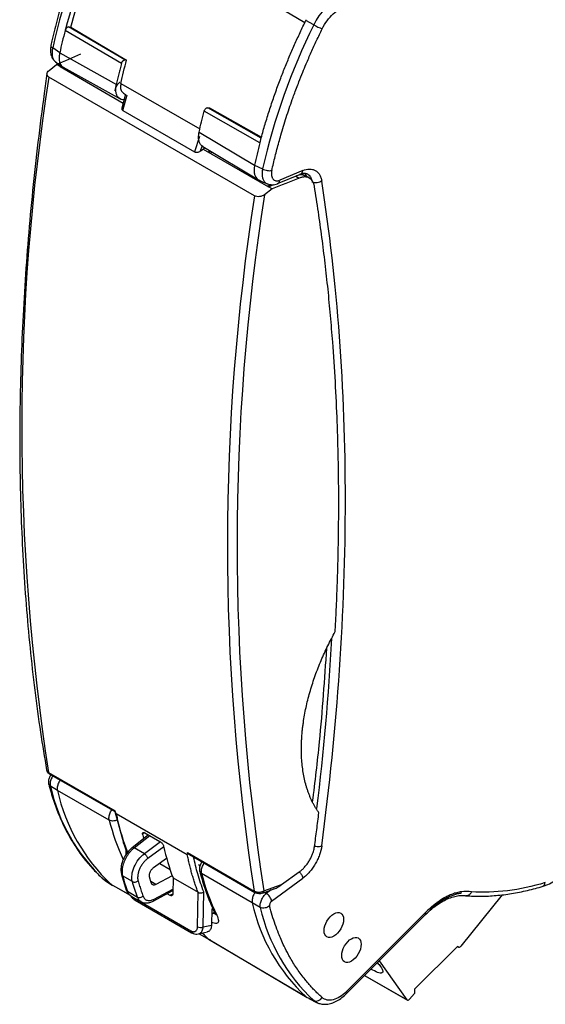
# Model space of a CAD drawing. Header units: millimetres. Extents: x 10 to 410, y 10 to 314.
# Tile 14 of 21: x 306 to 345, y 177 to 248. Entities that reach past the tile are written whole.
import ezdxf

# ---------------------------------------------------------------- set-up
doc = ezdxf.new("R2010")
doc.units = ezdxf.units.MM
doc.header["$LTSCALE"] = 1.5

msp = doc.modelspace()

# ---------------------------------------------------------------- linework, layer by layer
for p, q in [((327.708, 248.105), (327.137, 248.429)), ((313.738, 245.298), (309.653, 247.695)), ((309.908, 247.95), (310.061, 247.936)), ((313.993, 245.554), (309.908, 247.95)), ((310.061, 247.936), (314.115, 245.543)), ((309.261, 246.065), (308.75, 246.432)), ((309.261, 246.065), (313.373, 243.782)), ((314.115, 245.543), (313.993, 245.554)), ((308.484, 244.789), (309.026, 245.225)), ((309.289, 245.073), (309.026, 245.225)), ((309.384, 245.114), (309.289, 245.073)), ((309.289, 245.073), (313.875, 242.426)), ((309.503, 245.03), (313.657, 242.719)), ((309.832, 244.847), (309.745, 244.81)), ((323.405, 235.68), (308.473, 244.3)), ((313.703, 243.849), (319.438, 240.539)), ((314.047, 243.058), (313.775, 242.058)), ((313.847, 241.883), (314.157, 243.021)), ((313.882, 243.148), (314.046, 243.053)), ((313.847, 241.883), (319.041, 238.885)), ((320.004, 242.084), (320.125, 242.073)), ((323.898, 239.873), (320.004, 242.084)), ((320.125, 242.073), (323.917, 239.934)), ((323.795, 239.531), (319.749, 241.828)), ((319.41, 239.988), (319.041, 238.885)), ((319.384, 240.312), (323.403, 237.901)), ((319.486, 238.94), (319.605, 239.297)), ((319.486, 238.94), (319.683, 239.072)), ((319.641, 239.264), (323.702, 236.832)), ((319.814, 239.161), (319.683, 239.072)), ((319.683, 239.072), (324.42, 236.338)), ((320.14, 238.965), (320.012, 238.831)), ((320.091, 238.837), (320.159, 238.908)), ((320.272, 238.843), (320.159, 238.908)), ((323.403, 237.901), (323.989, 237.634)), ((325.081, 236.564), (326.747, 237.255)), ((326.909, 237.513), (325.243, 236.821)), ((326.409, 237.115), (326.658, 236.971)), ((327.121, 237.106), (327.04, 237.134)), ((327.406, 236.958), (327.114, 237.126)), ((327.206, 237.288), (327.241, 237.279)), ((324.684, 236.186), (324.123, 235.761)), ((324.605, 236.486), (324.343, 236.382)), ((324.42, 236.338), (324.813, 236.494)), ((324.684, 236.186), (324.42, 236.338)), ((324.535, 236.516), (324.544, 236.462)), ((308.447, 193.771), (313.287, 190.977)), ((308.506, 193.675), (313.268, 190.926)), ((309.096, 192.453), (308.583, 192.762)), ((312.852, 190.299), (309.096, 192.453)), ((313.274, 190.932), (313.88, 188.662)), ((313.359, 190.787), (318.523, 187.806)), ((315.704, 189.233), (314.515, 188.301)), ((314.667, 188.288), (315.801, 189.177)), ((315.273, 189.293), (315.272, 189.296)), ((315.419, 189.396), (315.273, 189.293)), ((315.439, 189.386), (316.54, 188.751)), ((313.88, 188.662), (314.087, 188.085)), ((315.405, 187.861), (314.667, 188.288)), ((316.576, 188.724), (315.405, 187.861)), ((316.811, 188.372), (315.647, 187.514)), ((316.802, 188.413), (316.803, 188.41)), ((314.067, 188.143), (314.072, 187.785)), ((314.154, 188.032), (314.214, 187.997)), ((314.154, 188.032), (314.156, 187.916)), ((316.08, 186.858), (317.018, 187.549)), ((318.538, 187.946), (323.379, 185.151)), ((318.675, 187.805), (323.438, 185.055)), ((316.523, 187.155), (317.27, 186.724)), ((319.447, 186.988), (319.345, 187.047)), ((313.697, 186.677), (313.739, 186.349)), ((313.739, 186.349), (314.09, 185.226)), ((314.538, 185.833), (313.824, 186.246)), ((315.909, 185.743), (315.789, 186.187)), ((317.43, 186.265), (316.251, 185.631)), ((317.49, 186.106), (317.473, 184.957)), ((317.49, 186.106), (319.306, 185.058)), ((323.238, 184.289), (319.563, 186.424)), ((324.646, 184.408), (326.91, 186.083)), ((325.371, 185.624), (326.658, 186.546)), ((312.433, 186.011), (312.569, 185.912)), ((312.994, 185.634), (312.468, 185.984)), ((312.567, 185.908), (312.468, 185.984)), ((312.567, 185.908), (313.098, 185.554)), ((312.982, 185.645), (314.335, 184.885)), ((313.088, 185.582), (314.347, 184.874)), ((316.251, 185.631), (315.882, 185.844)), ((324.083, 185.163), (325.371, 185.624)), ((314.172, 185.132), (314.899, 184.712)), ((314.411, 184.814), (315.169, 184.376)), ((314.545, 184.737), (314.681, 184.627)), ((316.045, 184.424), (317.476, 185.193)), ((316.111, 184.563), (317.478, 185.298)), ((317.047, 184.963), (317.261, 184.839)), ((317.261, 184.839), (317.484, 184.943)), ((319.268, 182.553), (319.306, 185.058)), ((319.68, 182.543), (319.719, 185.09)), ((323.976, 185.006), (324.764, 185.288)), ((324.119, 185.057), (324.262, 184.977)), ((324.604, 185.23), (324.262, 184.977)), ((341.381, 184.876), (338.386, 181.15)), ((338.441, 185.015), (338.414, 185.097)), ((314.681, 184.627), (318.778, 182.262)), ((314.744, 184.489), (318.84, 182.124)), ((323.823, 183.964), (323.238, 184.289)), ((320.302, 183.832), (320.285, 182.681)), ((320.297, 183.503), (320.497, 183.619)), ((320.379, 183.876), (320.302, 183.832)), ((335.831, 183.594), (330.083, 177.848)), ((330.083, 177.698), (335.831, 183.445)), ((336.159, 183.914), (336.18, 183.848)), ((319.68, 182.543), (320.285, 182.681)), ((318.841, 182.124), (318.973, 182.062)), ((319.331, 182.033), (319.981, 182.182)), ((319.384, 182.045), (320.174, 181.601)), ((319.389, 182.046), (320.067, 181.665)), ((320.067, 181.665), (327.124, 177.481)), ((320.174, 181.61), (320.067, 181.665)), ((320.169, 181.603), (327.226, 177.419)), ((338.157, 181.149), (335.018, 178.017)), ((338.133, 181.125), (338.215, 181.078)), ((338.193, 181.098), (338.138, 181.13)), ((338.157, 181.149), (338.193, 181.098)), ((334.479, 177.237), (332.474, 180.089)), ((331.395, 179.01), (334.501, 177.216)), ((331.4, 179.015), (334.479, 177.237)), ((334.667, 177.282), (335.018, 177.696)), ((335.018, 178.017), (335.018, 177.696)), ((327.137, 177.469), (327.708, 177.186)), ((327.339, 177.333), (327.908, 177.052)), ((327.898, 177.057), (327.708, 177.186))]:
    msp.add_line(p, q)
at = {"flags": 128}
for points in [[(320.188, 252.376), (323.568, 250.363), (327.068, 248.277)], [(308.95, 245.424), (309.216, 245.234), (309.481, 245.045)], [(310.362, 244.552), (310.338, 244.501), (310.328, 244.473)], [(323.734, 236.819), (324.037, 236.68), (324.341, 236.541)], [(320.067, 181.665), (319.772, 181.939), (319.612, 182.097)]]:
    msp.add_lwpolyline(points, dxfattribs=at)
for centre, radius, start, end in [((354.429, 236.103), 46.833, 153.63352, 167.25936), ((330.835, 246.818), 3.381, 106.58814, 157.62539), ((349.841, 237.162), 41.546, 165.31345, 167.62518), ((369.669, 227.306), 46.833, 153.63352, 167.25936), ((329.776, 251.728), 4.172, 240.28023, 249.57051), ((470.54, 218.952), 164.037, 171.11046, 188.83001), ((363.984, 228.998), 41.546, 165.31345, 167.62518), ((485.472, 210.332), 164.037, 171.11046, 188.83001), ((485.782, 210.334), 163.646, 171.0613, 188.84811), ((130.313, 214.816), 199.036, 353.16854, 356.74286), ((308.577, 193.785), 0.131, 186.12539, 236.85456), ((321.573, 195.706), 13.32, 192.76706, 226.87576), ((322.133, 195.382), 13.362, 192.66103, 226.77606), ((328.652, 194.318), 16.303, 194.27143, 204.98106), ((335.283, 190.418), 16.219, 194.25643, 205.65654), ((323.51, 185.165), 0.131, 186.11927, 236.94264), ((336.275, 187.217), 13.362, 192.66103, 226.77606), ((336.813, 186.908), 13.32, 192.76706, 226.87576), ((335.715, 183.52), 0.138, 327.06454, 32.91163), ((329.968, 177.773), 0.137, 327.00992, 32.92285), ((327.884, 177.659), 0.504, 249.55213, 329.87744)]:
    msp.add_arc(centre, radius, start, end)
for centre, major_axis, ratio, start_param, end_param in [((334.773, 207.475), (13.481, 26.858), 0.555884, 2.553172, 2.569099), ((338.638, 205.244), (16.624, 25.038), 0.596062, 2.622973, 2.738179)]:
    msp.add_ellipse(centre, major_axis=major_axis, ratio=ratio, start_param=start_param, end_param=end_param)
for points, knots in [([(312.315, 257.019), (312.187, 256.755), (311.816, 255.988), (311.242, 254.707), (310.615, 253.177), (310.047, 251.64), (309.538, 250.103), (309.091, 248.569), (308.797, 247.405), (308.651, 246.755), (308.619, 246.61)], [0, 0, 0, 0, 0.077306, 0.224013, 0.370747, 0.5175, 0.664275, 0.811078, 0.957913, 1, 1, 1, 1]), ([(310.061, 247.936), (310.332, 248.873), (310.872, 250.746), (311.927, 253.552), (312.778, 255.386), (313.199, 256.293)], [0, 0, 0, 0, 0.3357, 0.6714, 1, 1, 1, 1]), ([(328.32, 247.818), (328.523, 248.231), (328.807, 248.614), (329.435, 249.182), (329.777, 249.364), (330.083, 249.412)], [0, 0, 0, 0, 0.5, 0.5, 1, 1, 1, 1]), ([(323.795, 239.531), (323.839, 239.695), (323.927, 240.025), (324.066, 240.52), (324.212, 241.015), (324.363, 241.511), (324.522, 242.007), (324.686, 242.504), (324.857, 243.001), (325.034, 243.498), (325.267, 244.128), (325.561, 244.889), (325.926, 245.78), (326.31, 246.667), (326.712, 247.551), (326.995, 248.136), (327.137, 248.429)], [0, 0, 0, 0, 0.0556364, 0.1112101, 0.1667393, 0.2222424, 0.2777376, 0.3332435, 0.3887782, 0.4443601, 0.5000076, 0.6001041, 0.7000446, 0.7999361, 0.8998856, 1, 1, 1, 1]), ([(309.908, 247.95), (309.898, 247.95), (309.877, 247.95), (309.844, 247.939), (309.809, 247.921), (309.775, 247.895), (309.743, 247.863), (309.713, 247.825), (309.688, 247.783), (309.667, 247.739), (309.658, 247.71), (309.653, 247.695)], [0, 0, 0, 0, 0.111161, 0.22244, 0.333699, 0.444649, 0.555345, 0.666295, 0.777555, 0.888837, 1, 1, 1, 1]), ([(324.663, 237.522), (324.701, 237.692), (324.778, 238.033), (324.902, 238.545), (325.032, 239.058), (325.17, 239.573), (325.388, 240.347), (325.703, 241.381), (326.037, 242.366), (326.348, 243.229), (326.598, 243.893), (326.892, 244.634), (327.188, 245.35), (327.522, 246.118), (327.91, 246.972), (328.184, 247.536), (328.32, 247.818)], [0, 0, 0, 0, 0.05, 0.1, 0.149999, 0.199997, 0.249995, 0.375003, 0.499995, 0.534949, 0.625132, 0.692339, 0.749987, 0.833327, 0.916665, 1, 1, 1, 1]), ([(308.619, 246.611), (308.601, 246.494), (308.564, 246.254), (308.616, 245.912), (308.745, 245.611), (308.893, 245.478), (308.968, 245.411)], [0, 0, 0, 0, 0.237799, 0.48593, 0.741073, 1, 1, 1, 1]), ([(308.624, 246.609), (308.622, 246.604), (308.605, 246.577), (308.641, 246.513), (308.713, 246.459), (308.75, 246.432)], [0, 0, 0, 0, 0.095401, 0.547701, 1, 1, 1, 1]), ([(308.75, 246.432), (308.732, 246.338), (308.696, 246.15), (308.703, 245.893), (308.759, 245.673), (308.848, 245.508), (308.935, 245.444), (308.972, 245.417)], [0, 0, 0, 0, 0.211563, 0.423281, 0.634848, 0.846148, 1, 1, 1, 1]), ([(309.261, 246.065), (309.242, 245.967), (309.205, 245.774), (309.216, 245.517), (309.271, 245.3), (309.373, 245.136), (309.462, 245.042), (309.525, 245.019), (309.53, 245.018)], [0, 0, 0, 0, 0.206705, 0.407674, 0.602964, 0.792575, 0.982357, 1, 1, 1, 1]), ([(313.738, 245.298), (313.743, 245.313), (313.752, 245.343), (313.773, 245.387), (313.798, 245.428), (313.827, 245.466), (313.86, 245.499), (313.894, 245.525), (313.929, 245.543), (313.962, 245.554), (313.983, 245.554), (313.993, 245.554)], [0, 0, 0, 0, 0.111163, 0.222444, 0.333705, 0.444654, 0.555348, 0.666297, 0.777557, 0.888838, 1, 1, 1, 1]), ([(308.473, 244.3), (308.378, 244.355), (308.328, 244.442), (308.336, 244.622), (308.392, 244.715), (308.484, 244.789)], [0, 0, 0, 0, 0.5, 0.5, 1, 1, 1, 1]), ([(313.738, 245.298), (313.706, 245.171), (313.64, 244.918), (313.547, 244.538), (313.458, 244.16), (313.402, 243.908), (313.373, 243.782)], [0, 0, 0, 0, 0.2500246, 0.5, 0.7499754, 1, 1, 1, 1]), ([(308.336, 244.558), (308.267, 244.077), (308.029, 242.409), (307.67, 239.573), (307.282, 236.062), (306.963, 232.58), (306.71, 229.127), (306.523, 225.708), (306.404, 222.322), (306.351, 218.973), (306.365, 215.661), (306.447, 212.389), (306.595, 209.159), (306.81, 205.971), (307.092, 202.828), (307.441, 199.733), (307.84, 196.768), (308.156, 194.861), (308.307, 193.95)], [0, 0, 0, 0, 0.0264801, 0.0917432, 0.1570084, 0.2222748, 0.2875423, 0.352811, 0.4180807, 0.4833513, 0.5486228, 0.613895, 0.6791677, 0.7444408, 0.8097138, 0.8749865, 0.9402586, 1, 1, 1, 1]), ([(310.547, 244.449), (310.545, 244.445), (310.528, 244.42), (310.518, 244.392), (310.51, 244.368)], [0, 0, 0, 0, 0.136971, 1, 1, 1, 1]), ([(313.619, 243.922), (313.602, 243.911), (313.57, 243.891), (313.524, 243.851), (313.48, 243.807), (313.441, 243.759), (313.405, 243.71), (313.374, 243.659), (313.347, 243.608), (313.325, 243.558), (313.307, 243.509), (313.293, 243.462), (313.282, 243.418), (313.276, 243.377), (313.272, 243.338), (313.271, 243.314), (313.271, 243.302)], [0, 0, 0, 0, 0.089081, 0.175447, 0.259098, 0.340035, 0.418255, 0.49376, 0.566548, 0.636621, 0.703976, 0.768615, 0.830537, 0.889742, 0.94623, 1, 1, 1, 1]), ([(313.94, 242.665), (313.899, 242.663), (313.79, 242.658), (313.638, 242.717), (313.494, 242.838), (313.39, 243.015), (313.335, 243.238), (313.323, 243.496), (313.357, 243.687), (313.373, 243.782)], [0, 0, 0, 0, 0.089248, 0.241174, 0.392829, 0.544748, 0.696412, 0.848267, 1, 1, 1, 1]), ([(313.703, 243.849), (313.692, 243.786), (313.669, 243.659), (313.677, 243.487), (313.715, 243.339), (313.782, 243.22), (313.849, 243.172), (313.882, 243.148)], [0, 0, 0, 0, 0.2009146, 0.4014577, 0.6021179, 0.8022961, 1, 1, 1, 1]), ([(313.778, 242.057), (313.774, 242.044), (313.765, 242.017), (313.771, 241.977), (313.786, 241.94), (313.811, 241.908), (313.835, 241.891), (313.847, 241.883)], [0, 0, 0, 0, 0.194794, 0.413339, 0.619088, 0.813909, 1, 1, 1, 1]), ([(319.749, 241.828), (319.752, 241.839), (319.758, 241.861), (319.772, 241.894), (319.8, 241.948), (319.852, 242.018), (319.918, 242.065), (319.969, 242.084), (319.992, 242.084), (320.004, 242.084)], [0, 0, 0, 0, 0.081401, 0.164578, 0.251332, 0.499838, 0.747026, 0.874119, 1, 1, 1, 1]), ([(319.646, 239.263), (319.599, 239.298), (319.501, 239.369), (319.401, 239.546), (319.345, 239.769), (319.333, 240.027), (319.367, 240.217), (319.384, 240.312)], [0, 0, 0, 0, 0.19131, 0.393789, 0.59692, 0.798316, 1, 1, 1, 1]), ([(319.041, 238.885), (319.051, 238.88), (319.073, 238.869), (319.111, 238.858), (319.155, 238.851), (319.202, 238.849), (319.271, 238.854), (319.373, 238.877), (319.444, 238.917), (319.486, 238.94)], [0, 0, 0, 0, 0.087232, 0.177587, 0.271758, 0.370355, 0.473912, 0.693448, 1, 1, 1, 1]), ([(320.272, 238.843), (320.263, 238.829), (320.246, 238.801), (320.237, 238.771), (320.232, 238.756)], [0, 0, 0, 0, 0.4938487, 1, 1, 1, 1]), ([(323.403, 237.901), (323.388, 237.8), (323.358, 237.6), (323.377, 237.338), (323.438, 237.121), (323.539, 236.956), (323.642, 236.855), (323.72, 236.83), (323.743, 236.823)], [0, 0, 0, 0, 0.198534, 0.389888, 0.57412, 0.751226, 0.928171, 1, 1, 1, 1]), ([(323.989, 237.634), (323.974, 237.538), (323.944, 237.347), (323.958, 237.087), (324.017, 236.863), (324.121, 236.689), (324.229, 236.585), (324.309, 236.561), (324.33, 236.554)], [0, 0, 0, 0, 0.187019, 0.374175, 0.561197, 0.747984, 0.935393, 1, 1, 1, 1]), ([(323.989, 237.634), (324.083, 237.584), (324.209, 237.543), (324.456, 237.502), (324.577, 237.502), (324.663, 237.522)], [0, 0, 0, 0, 0.5, 0.5, 1, 1, 1, 1]), ([(326.909, 237.513), (327.08, 237.584), (327.329, 237.638), (327.625, 237.606), (327.79, 237.543), (327.908, 237.467), (327.989, 237.398), (328.061, 237.317), (328.125, 237.225), (328.18, 237.122), (328.241, 236.972), (328.271, 236.846), (328.286, 236.756)], [0, 0, 0, 0, 0.00072373, 0.001085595, 0.001447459, 0.001628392, 0.001809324, 0.001990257, 0.002171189, 0.002352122, 0.002533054, 0.002894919, 0.002894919, 0.002894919, 0.002894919]), ([(324.663, 237.522), (324.649, 237.458), (324.632, 237.332), (324.637, 237.16), (324.669, 237.036), (324.709, 236.953), (324.747, 236.899), (324.791, 236.853), (324.86, 236.806), (324.958, 236.772), (325.095, 236.772), (325.193, 236.801), (325.243, 236.821)], [0, 0, 0, 0, 0.000213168, 0.000426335, 0.000639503, 0.000746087, 0.00085267, 0.000959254, 0.001065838, 0.001279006, 0.001492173, 0.001705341, 0.001705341, 0.001705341, 0.001705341]), ([(327.04, 237.134), (326.977, 237.164), (326.813, 237.243), (326.593, 237.176), (326.456, 237.134)], [0, 0, 0, 0, 0.3804915, 1, 1, 1, 1]), ([(327.758, 236.365), (327.753, 236.393), (327.743, 236.449), (327.721, 236.528), (327.694, 236.602), (327.663, 236.672), (327.609, 236.768), (327.522, 236.877), (327.386, 236.976), (327.227, 237.039), (327.077, 237.056), (326.952, 237.048), (326.856, 237.033), (326.758, 237.008), (326.691, 236.984), (326.658, 236.971)], [0, 0, 0, 0, 0.050444, 0.10078, 0.151221, 0.201981, 0.25327, 0.375434, 0.498727, 0.625837, 0.752596, 0.814806, 0.876691, 0.938169, 1, 1, 1, 1]), ([(327.127, 237.118), (327.064, 237.148), (326.936, 237.207), (326.78, 237.237), (326.691, 237.228), (326.681, 237.227)], [0, 0, 0, 0, 0.46849, 0.935689, 1, 1, 1, 1]), ([(326.745, 237.262), (326.756, 237.264), (326.808, 237.276), (326.875, 237.36), (326.898, 237.462), (326.909, 237.513)], [0, 0, 0, 0, 0.12265, 0.561325, 1, 1, 1, 1]), ([(326.747, 237.255), (326.839, 237.287), (327.021, 237.351), (327.147, 237.313), (327.21, 237.295)], [0, 0, 0, 0, 0.509363, 1, 1, 1, 1]), ([(327.204, 237.074), (327.193, 237.115), (327.163, 237.23), (327.082, 237.286), (327.031, 237.322)], [0, 0, 0, 0, 0.358954, 1, 1, 1, 1]), ([(327.241, 237.279), (327.33, 237.215), (327.483, 237.107), (327.539, 236.888), (327.563, 236.797)], [0, 0, 0, 0, 0.58404, 1, 1, 1, 1]), ([(323.92, 236.627), (323.929, 236.651), (323.94, 236.681), (323.958, 236.708), (323.962, 236.714)], [0, 0, 0, 0, 0.789668, 1, 1, 1, 1]), ([(324.324, 236.548), (324.382, 236.528), (324.497, 236.487), (324.689, 236.474), (324.886, 236.494), (325.016, 236.54), (325.081, 236.563)], [0, 0, 0, 0, 0.253486, 0.506358, 0.755991, 1, 1, 1, 1]), ([(325.078, 236.57), (325.09, 236.573), (325.142, 236.584), (325.208, 236.668), (325.231, 236.77), (325.243, 236.821)], [0, 0, 0, 0, 0.1247622, 0.5623811, 1, 1, 1, 1]), ([(328.286, 236.756), (328.246, 236.725), (328.145, 236.667), (327.949, 236.618), (327.75, 236.624), (327.645, 236.66), (327.602, 236.682)], [0.0000026, 0.0000026, 0.0000026, 0.0000026, 0.2498129, 0.4998756, 0.7499382, 1.0000009, 1.0000009, 1.0000009, 1.0000009]), ([(329.52, 213.315), (329.519, 213.646), (329.518, 214.309), (329.509, 215.3), (329.494, 216.287), (329.472, 217.27), (329.445, 218.251), (329.39, 219.886), (329.284, 222.163), (329.113, 224.741), (328.928, 226.98), (328.745, 228.888), (328.537, 230.779), (328.303, 232.655), (328.046, 234.519), (327.854, 235.749), (327.758, 236.365)], [0, 0, 0, 0, 0.04131, 0.082603, 0.123892, 0.16519, 0.206509, 0.247862, 0.372526, 0.497275, 0.58102, 0.664658, 0.748282, 0.831987, 0.915863, 1, 1, 1, 1]), ([(324.123, 235.761), (324.028, 235.688), (323.901, 235.638), (323.635, 235.605), (323.501, 235.625), (323.405, 235.68)], [0, 0, 0, 0, 0.5, 0.5, 1, 1, 1, 1]), ([(329.264, 204.005), (329.284, 204.398), (329.325, 205.185), (329.377, 206.359), (329.421, 207.528), (329.457, 208.693), (329.485, 209.854), (329.505, 211.011), (329.517, 212.165), (329.519, 212.931), (329.52, 213.315)], [0, 0, 0, 0, 0.125221, 0.250279, 0.375222, 0.500102, 0.62497, 0.749874, 0.874868, 1, 1, 1, 1]), ([(326.807, 195.488), (326.808, 195.582), (326.809, 195.77), (326.82, 196.056), (326.837, 196.345), (326.861, 196.638), (326.891, 196.935), (326.928, 197.234), (327.007, 197.792), (327.162, 198.617), (327.446, 199.714), (327.804, 200.816), (328.16, 201.728), (328.474, 202.446), (328.723, 202.973), (328.984, 203.493), (329.171, 203.834), (329.264, 204.005)], [0, 0, 0, 0, 0.035735, 0.071485, 0.10727, 0.143111, 0.179027, 0.215038, 0.251164, 0.378297, 0.50484, 0.630289, 0.756183, 0.817555, 0.878573, 0.939349, 1, 1, 1, 1]), ([(327.625, 191.627), (327.802, 193.088), (328.26, 196.866), (328.503, 200.549), (328.653, 202.807)], [0, 0, 0, 0, 0.3866678, 1, 1, 1, 1]), ([(328.081, 190.841), (328.039, 190.9), (327.957, 191.017), (327.84, 191.202), (327.729, 191.393), (327.624, 191.592), (327.525, 191.797), (327.432, 192.01), (327.344, 192.229), (327.263, 192.456), (327.188, 192.689), (327.098, 193.002), (327.003, 193.401), (326.915, 193.896), (326.852, 194.408), (326.813, 194.938), (326.809, 195.305), (326.807, 195.488)], [0, 0, 0, 0, 0.050364, 0.100739, 0.151158, 0.201649, 0.252242, 0.302968, 0.353855, 0.404932, 0.456228, 0.50777, 0.606437, 0.70478, 0.803012, 0.901348, 1, 1, 1, 1]), ([(308.304, 193.948), (308.311, 193.92), (308.326, 193.863), (308.373, 193.787), (308.433, 193.723), (308.482, 193.691), (308.506, 193.675)], [0, 0, 0, 0, 0.26853, 0.526535, 0.770872, 1, 1, 1, 1]), ([(308.311, 193.951), (308.316, 193.923), (308.325, 193.874), (308.381, 193.815), (308.425, 193.786), (308.447, 193.771)], [0, 0, 0, 0, 0.41426, 0.710201, 1, 1, 1, 1]), ([(308.621, 193.609), (308.603, 193.582), (308.56, 193.52), (308.509, 193.41), (308.467, 193.286), (308.443, 193.16), (308.438, 193.036), (308.452, 192.962), (308.459, 192.926)], [0, 0, 0, 0, 0.1302731, 0.2985747, 0.4695815, 0.6435096, 0.8204901, 1, 1, 1, 1]), ([(308.773, 193.521), (308.754, 193.495), (308.705, 193.427), (308.643, 193.303), (308.591, 193.158), (308.563, 193.015), (308.558, 192.879), (308.575, 192.801), (308.583, 192.762)], [0, 0, 0, 0, 0.109491, 0.28749, 0.465489, 0.643631, 0.821992, 1, 1, 1, 1]), ([(309.296, 193.219), (309.275, 193.19), (309.224, 193.119), (309.161, 192.992), (309.108, 192.847), (309.079, 192.705), (309.072, 192.569), (309.088, 192.492), (309.096, 192.453)], [0, 0, 0, 0, 0.1198358, 0.2955798, 0.4714555, 0.6474725, 0.8236405, 1, 1, 1, 1]), ([(308.459, 192.926), (308.515, 192.721), (308.674, 192.128), (308.99, 191.19), (309.425, 190.136), (309.925, 189.149), (310.486, 188.23), (311.107, 187.384), (311.754, 186.64), (312.217, 186.212), (312.433, 186.011)], [0, 0, 0, 0, 0.0717062, 0.2073589, 0.3429066, 0.4782444, 0.6133142, 0.7480659, 0.8824694, 1, 1, 1, 1]), ([(308.583, 192.762), (308.543, 192.793), (308.483, 192.84), (308.472, 192.906), (308.468, 192.928)], [0, 0, 0, 0, 0.668718, 1, 1, 1, 1]), ([(312.852, 190.299), (312.845, 190.337), (312.831, 190.413), (312.84, 190.547), (312.87, 190.689), (312.923, 190.834), (312.984, 190.958), (313.032, 191.026), (313.05, 191.052)], [0, 0, 0, 0, 0.178499, 0.357259, 0.535724, 0.714012, 0.892303, 1, 1, 1, 1]), ([(313.27, 190.931), (313.269, 190.929), (313.265, 190.923), (313.285, 190.933), (313.291, 190.96), (313.289, 190.972), (313.287, 190.977)], [0, 0, 0, 0, 0.221674, 0.804321, 0.912055, 1, 1, 1, 1]), ([(313.359, 190.787), (313.357, 190.789), (313.351, 190.794), (313.344, 190.806), (313.337, 190.822), (313.328, 190.844), (313.319, 190.87), (313.309, 190.901), (313.298, 190.937), (313.291, 190.963), (313.287, 190.977)], [0, 0, 0, 0, 0.037412, 0.093075, 0.173879, 0.282011, 0.418348, 0.583315, 0.777152, 1, 1, 1, 1]), ([(313.359, 190.787), (313.387, 190.658), (313.442, 190.401), (313.534, 190.021), (313.631, 189.648), (313.735, 189.28), (313.845, 188.919), (313.923, 188.684), (313.962, 188.566)], [0, 0, 0, 0, 0.1668024, 0.3335502, 0.5002438, 0.6668831, 0.8334685, 1, 1, 1, 1]), ([(327.758, 188.373), (327.814, 188.785), (327.925, 189.609), (328.029, 190.431), (328.081, 190.841)], [0, 0, 0, 0, 0.500193, 1, 1, 1, 1]), ([(313.435, 190.328), (313.419, 190.317), (313.351, 190.272), (313.198, 190.237), (313.006, 190.234), (312.903, 190.277), (312.852, 190.299)], [0, 0, 0, 0, 0.098545, 0.39903, 0.699515, 1, 1, 1, 1]), ([(315.272, 189.296), (315.26, 189.352), (315.271, 189.393), (315.332, 189.427), (315.382, 189.419), (315.439, 189.386)], [0, 0, 0, 0, 0.5, 0.5, 1, 1, 1, 1]), ([(314.519, 188.304), (314.407, 188.202), (314.185, 187.999), (313.916, 187.57), (313.733, 187.106), (313.709, 186.819), (313.697, 186.676)], [0, 0, 0, 0, 0.249677, 0.499401, 0.749431, 1, 1, 1, 1]), ([(314.667, 188.288), (314.638, 188.264), (314.58, 188.218), (314.496, 188.139), (314.417, 188.056), (314.341, 187.969), (314.269, 187.878), (314.203, 187.784), (314.141, 187.689), (314.084, 187.593), (314.033, 187.497), (313.987, 187.401), (313.945, 187.305), (313.909, 187.211), (313.878, 187.119), (313.852, 187.029), (313.83, 186.942), (313.813, 186.858), (313.8, 186.777), (313.791, 186.699), (313.785, 186.625), (313.785, 186.578), (313.784, 186.554)], [0, 0, 0, 0, 0.05989, 0.11874, 0.176548, 0.233315, 0.289042, 0.343727, 0.397371, 0.449974, 0.501535, 0.552056, 0.601536, 0.649974, 0.697371, 0.743727, 0.789042, 0.833316, 0.876549, 0.91874, 0.959891, 1, 1, 1, 1]), ([(313.962, 188.566), (313.938, 188.583), (313.899, 188.609), (313.889, 188.649), (313.885, 188.664)], [0, 0, 0, 0, 0.644356, 1, 1, 1, 1]), ([(314.667, 188.288), (314.64, 188.299), (314.585, 188.323), (314.534, 188.322), (314.521, 188.304), (314.52, 188.302)], [0, 0, 0, 0, 0.473478, 0.946956, 1, 1, 1, 1]), ([(316.54, 188.751), (316.596, 188.718), (316.657, 188.662), (316.753, 188.538), (316.788, 188.469), (316.802, 188.413)], [0, 0, 0, 0, 0.5, 0.5, 1, 1, 1, 1]), ([(326.658, 186.546), (326.68, 186.562), (326.724, 186.595), (326.79, 186.648), (326.866, 186.714), (326.951, 186.796), (327.077, 186.928), (327.227, 187.112), (327.386, 187.351), (327.522, 187.6), (327.619, 187.829), (327.686, 188.03), (327.731, 188.204), (327.749, 188.316), (327.758, 188.373)], [0, 0, 0, 0, 0.041023, 0.082028, 0.123127, 0.18482, 0.247429, 0.373761, 0.501315, 0.624328, 0.746788, 0.831833, 0.915907, 1, 1, 1, 1]), ([(328.286, 188.428), (328.257, 188.215), (328.174, 187.882), (327.992, 187.44), (327.85, 187.171), (327.722, 186.965), (327.62, 186.816), (327.513, 186.673), (327.399, 186.537), (327.281, 186.408), (327.121, 186.25), (326.996, 186.146), (326.91, 186.083)], [0.000001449, 0.000001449, 0.000001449, 0.000001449, 0.000725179, 0.001087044, 0.001448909, 0.001629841, 0.001810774, 0.001991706, 0.002172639, 0.002353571, 0.002534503, 0.002894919, 0.002894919, 0.002894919, 0.002894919]), ([(327.768, 188.423), (327.828, 188.411), (327.949, 188.384), (328.139, 188.386), (328.237, 188.414), (328.286, 188.428)], [0, 0, 0, 0, 0.327187, 0.663594, 1, 1, 1, 1]), ([(314.076, 188.117), (314.076, 188.116), (314.078, 188.106), (314.098, 188.074), (314.131, 188.049), (314.154, 188.032)], [0, 0, 0, 0, 0.022358, 0.290165, 1, 1, 1, 1]), ([(314.498, 186.142), (314.498, 186.203), (314.513, 186.444), (314.641, 186.903), (314.967, 187.462), (315.256, 187.751), (315.405, 187.861)], [1.727876, 1.727876, 1.727876, 1.727876, 1.875455, 2.297508, 2.71956, 3.141613, 3.141613, 3.141613, 3.141613]), ([(315.647, 187.514), (315.623, 187.496), (315.575, 187.459), (315.505, 187.397), (315.437, 187.329), (315.372, 187.257), (315.278, 187.141), (315.164, 186.972), (315.05, 186.746), (314.967, 186.514), (314.927, 186.312), (314.916, 186.146), (314.923, 186.011), (314.941, 185.932), (314.951, 185.893)], [0, 0, 0, 0, 0.050312, 0.100132, 0.149819, 0.199734, 0.250233, 0.374765, 0.50008, 0.624606, 0.749911, 0.833353, 0.916152, 1, 1, 1, 1]), ([(315.405, 187.861), (315.43, 187.847), (315.484, 187.805), (315.566, 187.71), (315.625, 187.602), (315.643, 187.54), (315.647, 187.514)], [-0.000002, -0.000002, -0.000002, -0.000002, 0.249998, 0.499999, 0.749999, 1, 1, 1, 1]), ([(318.538, 187.946), (318.539, 187.932), (318.54, 187.907), (318.541, 187.873), (318.54, 187.847), (318.538, 187.826), (318.535, 187.813), (318.531, 187.804), (318.526, 187.806), (318.523, 187.806)], [0, 0, 0, 0, 0.252408, 0.46693, 0.643806, 0.783471, 0.886838, 0.956264, 1, 1, 1, 1]), ([(319.306, 185.058), (319.265, 185.166), (319.185, 185.381), (319.072, 185.712), (318.965, 186.048), (318.864, 186.389), (318.769, 186.736), (318.681, 187.087), (318.598, 187.443), (318.548, 187.685), (318.523, 187.806)], [0, 0, 0, 0, 0.124899, 0.249827, 0.374783, 0.499769, 0.624783, 0.749826, 0.874898, 1, 1, 1, 1]), ([(318.678, 187.809), (318.665, 187.815), (318.632, 187.829), (318.596, 187.863), (318.564, 187.895), (318.548, 187.919), (318.54, 187.936), (318.539, 187.942), (318.538, 187.946)], [0, 0, 0, 0, 0.207183, 0.520221, 0.694647, 0.866456, 0.936849, 1, 1, 1, 1]), ([(319.719, 185.09), (319.565, 185.517), (319.274, 186.326), (319.075, 187.21), (318.982, 187.628)], [0, 0, 0, 0, 0.5280531, 1, 1, 1, 1]), ([(315.777, 186.285), (315.777, 186.305), (315.779, 186.344), (315.789, 186.407), (315.807, 186.47), (315.831, 186.534), (315.864, 186.604), (315.908, 186.677), (315.962, 186.747), (316.02, 186.81), (316.06, 186.842), (316.08, 186.858)], [0, 0, 0, 0, 0.101103, 0.199634, 0.29763, 0.397161, 0.500202, 0.626185, 0.758105, 0.877601, 1, 1, 1, 1]), ([(319.586, 187.279), (319.568, 187.252), (319.526, 187.191), (319.475, 187.08), (319.433, 186.956), (319.409, 186.829), (319.404, 186.706), (319.418, 186.633), (319.425, 186.597)], [0, 0, 0, 0, 0.128041, 0.297171, 0.4689, 0.643357, 0.820587, 1, 1, 1, 1]), ([(319.563, 186.424), (319.556, 186.463), (319.541, 186.539), (319.549, 186.674), (319.579, 186.817), (319.631, 186.961), (319.692, 187.085), (319.74, 187.154), (319.758, 187.179)], [0, 0, 0, 0, 0.1784992, 0.3572594, 0.5357245, 0.7140121, 0.8923031, 1, 1, 1, 1]), ([(344.293, 185.483), (344.385, 185.512), (344.645, 185.596), (345.074, 185.799), (345.574, 186.116), (346.019, 186.468), (346.287, 186.731), (346.4, 186.842)], [0, 0, 0, 0, 0.12672, 0.359637, 0.593783, 0.82842, 1, 1, 1, 1]), ([(313.697, 186.676), (313.697, 186.676), (313.695, 186.664), (313.702, 186.64), (313.724, 186.597), (313.761, 186.571), (313.784, 186.554)], [0, 0, 0, 0, 0.0065226, 0.2677789, 0.5237347, 1, 1, 1, 1]), ([(313.74, 186.349), (313.74, 186.346), (313.743, 186.33), (313.764, 186.291), (313.8, 186.263), (313.824, 186.246)], [0, 0, 0, 0, 0.053755, 0.384538, 1, 1, 1, 1]), ([(319.425, 186.598), (319.48, 186.393), (319.64, 185.799), (319.956, 184.863), (320.287, 184.057), (320.494, 183.624), (320.54, 183.527)], [0, 0, 0, 0, 0.187667, 0.54269, 0.897437, 1, 1, 1, 1]), ([(319.563, 186.424), (319.521, 186.455), (319.453, 186.502), (319.439, 186.573), (319.434, 186.599)], [0, 0, 0, 0, 0.634389, 1, 1, 1, 1]), ([(326.655, 186.544), (326.684, 186.515), (326.74, 186.456), (326.807, 186.356), (326.871, 186.236), (326.901, 186.143), (326.909, 186.089), (326.91, 186.083)], [0, 0, 0, 0, 0.218552, 0.436799, 0.620051, 0.957324, 1, 1, 1, 1]), ([(312.982, 185.645), (312.983, 185.644), (312.985, 185.642), (312.987, 185.64), (312.991, 185.636), (312.994, 185.634)], [0, 0, 0, 0, 0.241391, 0.488214, 1, 1, 1, 1]), ([(314.538, 185.833), (314.588, 185.805), (314.665, 185.789), (314.826, 185.812), (314.902, 185.85), (314.951, 185.893)], [0, 0, 0, 0, 0.5, 0.5, 1, 1, 1, 1]), ([(314.951, 185.893), (314.988, 185.767), (315.062, 185.515), (315.181, 185.145), (315.266, 184.903), (315.308, 184.782)], [0, 0, 0, 0, 0.33335, 0.66665, 1, 1, 1, 1]), ([(316.251, 185.631), (316.235, 185.623), (316.204, 185.608), (316.159, 185.594), (316.115, 185.587), (316.074, 185.588), (316.032, 185.597), (315.991, 185.617), (315.955, 185.65), (315.926, 185.691), (315.915, 185.726), (315.909, 185.743)], [0, 0, 0, 0, 0.100793, 0.199515, 0.297857, 0.397529, 0.500177, 0.625562, 0.756746, 0.876936, 1, 1, 1, 1]), ([(324.763, 185.292), (324.783, 185.298), (325.021, 185.369), (325.204, 185.502), (325.371, 185.624)], [0, 0, 0, 0, 0.085217, 1, 1, 1, 1]), ([(338.734, 184.807), (338.923, 184.796), (339.466, 184.762), (340.387, 184.775), (341.501, 184.872), (342.64, 185.058), (343.59, 185.278), (344.161, 185.445), (344.341, 185.497)], [0, 0, 0, 0, 0.106569, 0.306177, 0.50611, 0.706471, 0.907187, 1, 1, 1, 1]), ([(344.304, 185.495), (344.324, 185.499), (344.388, 185.512), (344.47, 185.604), (344.502, 185.709), (344.517, 185.762)], [0, 0, 0, 0, 0.1876033, 0.5938017, 1, 1, 1, 1]), ([(314.172, 185.132), (314.147, 185.149), (314.111, 185.176), (314.096, 185.214), (314.09, 185.226)], [0, 0, 0, 0, 0.671081, 1, 1, 1, 1]), ([(314.118, 185.181), (314.147, 185.113), (314.217, 184.951), (314.347, 184.86), (314.423, 184.807)], [0, 0, 0, 0, 0.423236, 1, 1, 1, 1]), ([(314.172, 185.132), (314.203, 185.058), (314.263, 184.918), (314.375, 184.849), (314.429, 184.816)], [0, 0, 0, 0, 0.523889, 1, 1, 1, 1]), ([(314.367, 184.863), (314.408, 184.803), (314.513, 184.645), (314.651, 184.552), (314.735, 184.495)], [0, 0, 0, 0, 0.383985, 1, 1, 1, 1]), ([(314.899, 184.712), (314.924, 184.698), (314.985, 184.675), (315.105, 184.676), (315.224, 184.716), (315.284, 184.759), (315.308, 184.782)], [-0.000006, -0.000006, -0.000006, -0.000006, 0.249996, 0.499997, 0.749999, 1, 1, 1, 1]), ([(315.176, 184.382), (315.116, 184.418), (314.996, 184.492), (314.931, 184.638), (314.899, 184.712)], [0, 0, 0, 0, 0.496433, 1, 1, 1, 1]), ([(317.473, 184.957), (317.472, 184.942), (317.47, 184.911), (317.457, 184.874), (317.437, 184.844), (317.41, 184.822), (317.377, 184.81), (317.34, 184.81), (317.301, 184.819), (317.274, 184.832), (317.261, 184.839)], [0, 0, 0, 0, 0.1264486, 0.2487139, 0.3716936, 0.5002036, 0.6270037, 0.7597062, 0.8783518, 1, 1, 1, 1]), ([(319.306, 185.058), (319.319, 185.051), (319.346, 185.037), (319.396, 185.023), (319.451, 185.016), (319.514, 185.017), (319.611, 185.03), (319.675, 185.066), (319.719, 185.09)], [0, 0, 0, 0, 0.1163, 0.239803, 0.368934, 0.501576, 0.656302, 1, 1, 1, 1]), ([(323.449, 185.052), (323.428, 185.022), (323.377, 184.948), (323.314, 184.82), (323.261, 184.675), (323.23, 184.534), (323.22, 184.401), (323.232, 184.326), (323.238, 184.289)], [0, 0, 0, 0, 0.124686, 0.299958, 0.475114, 0.650159, 0.825109, 1, 1, 1, 1]), ([(323.379, 185.151), (323.394, 185.143), (323.425, 185.126), (323.479, 185.106), (323.538, 185.09), (323.601, 185.078), (323.668, 185.071), (323.748, 185.07), (323.847, 185.079), (323.97, 185.106), (324.043, 185.142), (324.083, 185.163)], [0, 0, 0, 0, 0.080632, 0.162886, 0.246791, 0.332372, 0.419654, 0.508659, 0.639114, 0.802921, 1, 1, 1, 1]), ([(323.438, 185.055), (323.479, 185.036), (323.559, 184.998), (323.71, 184.973), (323.861, 184.975), (323.943, 184.997), (323.985, 185.009)], [0, 0, 0, 0, 0.253665, 0.503688, 0.750902, 1, 1, 1, 1]), ([(323.984, 185.012), (323.988, 185.013), (324.017, 185.018), (324.059, 185.068), (324.075, 185.131), (324.083, 185.163)], [0, 0, 0, 0, 0.075602, 0.537801, 1, 1, 1, 1]), ([(324.646, 184.408), (324.634, 184.504), (324.586, 184.619), (324.444, 184.828), (324.352, 184.921), (324.262, 184.977)], [0, 0, 0, 0, 0.5, 0.5, 1, 1, 1, 1]), ([(335.812, 183.426), (335.89, 183.502), (336.116, 183.724), (336.501, 184.043), (336.962, 184.355), (337.414, 184.591), (337.848, 184.749), (338.252, 184.829), (338.549, 184.835), (338.705, 184.812), (338.751, 184.806)], [0, 0, 0, 0, 0.075752, 0.220619, 0.36494, 0.508616, 0.65186, 0.795149, 0.939612, 1, 1, 1, 1]), ([(338.414, 185.097), (338.362, 185.088), (338.257, 185.07), (338.097, 185.032), (337.937, 184.986), (337.777, 184.931), (337.617, 184.867), (337.456, 184.796), (337.295, 184.715), (337.134, 184.626), (336.972, 184.529), (336.81, 184.423), (336.647, 184.309), (336.485, 184.186), (336.322, 184.055), (336.214, 183.961), (336.159, 183.914)], [0, 0, 0, 0, 0.0732094, 0.1456054, 0.2173166, 0.2884753, 0.3592166, 0.4296784, 0.5, 0.5703216, 0.6407834, 0.7115247, 0.7826834, 0.8543946, 0.9267906, 1, 1, 1, 1]), ([(336.18, 183.848), (336.234, 183.895), (336.34, 183.987), (336.502, 184.116), (336.664, 184.237), (336.827, 184.35), (336.991, 184.456), (337.155, 184.553), (337.361, 184.665), (337.607, 184.781), (337.891, 184.888), (338.17, 184.969), (338.351, 185), (338.441, 185.015)], [0, 0, 0, 0, 0.071765, 0.143186, 0.2144, 0.285552, 0.356781, 0.428229, 0.500036, 0.625373, 0.749975, 0.874597, 1, 1, 1, 1]), ([(339.164, 185.099), (339.141, 185.052), (339.099, 184.968), (339.002, 184.872), (338.894, 184.816), (338.799, 184.795), (338.75, 184.81), (338.739, 184.813)], [0, 0, 0, 0, 0.251054, 0.451733, 0.700424, 0.929884, 1, 1, 1, 1]), ([(314.681, 184.627), (314.684, 184.602), (314.689, 184.551), (314.714, 184.506), (314.738, 184.496), (314.745, 184.493)], [0, 0, 0, 0, 0.416698, 0.833396, 1, 1, 1, 1]), ([(315.157, 184.384), (315.221, 184.353), (315.349, 184.293), (315.575, 184.279), (315.812, 184.315), (315.968, 184.388), (316.046, 184.424)], [0, 0, 0, 0, 0.25357, 0.506017, 0.755491, 1, 1, 1, 1]), ([(316.046, 184.425), (316.046, 184.425), (316.07, 184.429), (316.099, 184.475), (316.107, 184.534), (316.111, 184.563)], [0, 0, 0, 0, 0.012761, 0.50638, 1, 1, 1, 1]), ([(324.5, 184.071), (324.413, 183.995), (324.291, 183.94), (324.043, 183.901), (323.917, 183.917), (323.823, 183.964)], [0, 0, 0, 0, 0.5, 0.5, 1, 1, 1, 1]), ([(328.32, 177.406), (328.246, 177.472), (328.098, 177.605), (327.883, 177.814), (327.672, 178.029), (327.466, 178.251), (327.265, 178.48), (326.939, 178.874), (326.507, 179.457), (326.122, 180.075), (325.806, 180.64), (325.576, 181.091), (325.337, 181.611), (325.121, 182.132), (324.906, 182.71), (324.687, 183.376), (324.562, 183.839), (324.5, 184.071)], [0, 0, 0, 0, 0.0416703, 0.0833398, 0.1250084, 0.1666761, 0.208343, 0.2500091, 0.3750154, 0.4999952, 0.5355804, 0.6251649, 0.6928151, 0.7499991, 0.8333369, 0.9166706, 1, 1, 1, 1]), ([(320.663, 183.396), (320.72, 183.254), (320.833, 182.97), (320.713, 182.798), (320.514, 182.778), (320.318, 182.875), (320.288, 182.89)], [0, 0, 0, 0, 0.31643, 0.630329, 0.942351, 1, 1, 1, 1]), ([(320.367, 183.544), (320.37, 183.542), (320.455, 183.502), (320.501, 183.51), (320.545, 183.517)], [0, 0, 0, 0, 0.0383041, 1, 1, 1, 1]), ([(320.544, 183.52), (320.561, 183.479), (320.584, 183.423), (320.596, 183.429), (320.6, 183.431)], [0, 0, 0, 0, 0.711245, 1, 1, 1, 1]), ([(320.663, 183.396), (320.618, 183.426), (320.564, 183.462), (320.548, 183.519), (320.546, 183.529)], [0, 0, 0, 0, 0.831628, 1, 1, 1, 1]), ([(329.874, 183.091), (329.874, 183.305), (329.798, 183.474), (329.536, 183.625), (329.352, 183.607), (328.982, 183.393), (328.798, 183.199), (328.536, 182.745), (328.46, 182.489), (328.46, 182.061), (328.536, 181.893), (328.798, 181.742), (328.982, 181.76), (329.352, 181.974), (329.536, 182.168), (329.798, 182.621), (329.874, 182.878), (329.874, 183.091)], [0, 0, 0, 0, 0.125, 0.125, 0.25, 0.25, 0.375, 0.375, 0.5, 0.5, 0.625, 0.625, 0.75, 0.75, 0.875, 0.875, 1, 1, 1, 1]), ([(318.862, 182.222), (318.88, 182.216), (318.915, 182.204), (318.966, 182.196), (319.024, 182.196), (319.087, 182.21), (319.148, 182.244), (319.199, 182.297), (319.236, 182.368), (319.262, 182.453), (319.266, 182.52), (319.268, 182.553)], [0, 0, 0, 0, 0.078822, 0.15744, 0.236885, 0.361032, 0.485262, 0.610922, 0.740835, 0.869626, 1, 1, 1, 1]), ([(319.268, 182.553), (319.321, 182.521), (319.396, 182.501), (319.548, 182.498), (319.624, 182.513), (319.68, 182.543)], [0, 0, 0, 0, 0.5, 0.5, 1, 1, 1, 1]), ([(319.328, 182.044), (319.381, 182.058), (319.496, 182.09), (319.628, 182.261), (319.662, 182.443), (319.68, 182.543)], [0, 0, 0, 0, 0.277737, 0.603896, 1, 1, 1, 1]), ([(320.285, 182.681), (320.274, 182.584), (320.251, 182.384), (320.121, 182.228), (320.011, 182.193), (319.977, 182.183)], [0, 0, 0, 0, 0.3931102, 0.812186, 1, 1, 1, 1]), ([(318.778, 182.262), (318.781, 182.237), (318.785, 182.186), (318.811, 182.141), (318.835, 182.131), (318.842, 182.128)], [0, 0, 0, 0, 0.415926, 0.831853, 1, 1, 1, 1]), ([(318.862, 182.222), (318.868, 182.196), (318.881, 182.142), (318.915, 182.091), (318.944, 182.079), (318.952, 182.076)], [0, 0, 0, 0, 0.4047889, 0.8321209, 1, 1, 1, 1]), ([(318.95, 182.072), (319.012, 182.051), (319.138, 182.009), (319.259, 182.024), (319.321, 182.031)], [0, 0, 0, 0, 0.49097, 1, 1, 1, 1]), ([(331.147, 181.281), (331.147, 181.494), (331.071, 181.663), (330.809, 181.814), (330.625, 181.796), (330.255, 181.582), (330.071, 181.388), (329.809, 180.934), (329.733, 180.678), (329.733, 180.25), (329.809, 180.082), (330.071, 179.931), (330.255, 179.949), (330.625, 180.163), (330.809, 180.357), (331.071, 180.81), (331.147, 181.067), (331.147, 181.281)], [0, 0, 0, 0, 0.125, 0.125, 0.25, 0.25, 0.375, 0.375, 0.5, 0.5, 0.625, 0.625, 0.75, 0.75, 0.875, 0.875, 1, 1, 1, 1]), ([(338.193, 181.098), (338.211, 181.072), (338.243, 181.062), (338.314, 181.081), (338.354, 181.11), (338.386, 181.15)], [0, 0, 0, 0, 0.5, 0.5, 1, 1, 1, 1]), ([(332.328, 179.943), (332.412, 179.847), (332.634, 179.596), (332.76, 179.317), (332.685, 179.163), (332.377, 179.203), (332.028, 179.386), (331.854, 179.478)], [0, 0, 0, 0, 0.133355, 0.350016, 0.566678, 0.783339, 1, 1, 1, 1]), ([(327.137, 177.469), (327.135, 177.471), (327.133, 177.474), (327.127, 177.478), (327.125, 177.48), (327.124, 177.481)], [0, 0, 0, 0, 0.511834, 0.780317, 1, 1, 1, 1]), ([(327.899, 177.066), (327.977, 177.029), (328.157, 176.942), (328.476, 176.907), (328.833, 176.943), (329.202, 177.064), (329.574, 177.267), (329.87, 177.492), (330.034, 177.651), (330.083, 177.698)], [0, 0, 0, 0, 0.115732, 0.267125, 0.421454, 0.58314, 0.752458, 0.926051, 1, 1, 1, 1]), ([(330.083, 177.848), (329.777, 177.541), (329.435, 177.329), (328.807, 177.172), (328.523, 177.227), (328.32, 177.406)], [0, 0, 0, 0, 0.5, 0.5, 1, 1, 1, 1]), ([(334.479, 177.237), (334.497, 177.211), (334.527, 177.201), (334.596, 177.218), (334.635, 177.245), (334.667, 177.282)], [0, 0, 0, 0, 0.5, 0.5, 1, 1, 1, 1])]:
    msp.add_open_spline(points, degree=3, knots=knots)
for points in [[(312.995, 256.593), (311.562, 253.674), (310.429, 250.655), (309.653, 247.695)], [(327.137, 248.429), (327.145, 248.446), (327.154, 248.464), (327.163, 248.481)], [(309.026, 245.225), (309.619, 245.482), (310.212, 245.739), (310.805, 245.995)], [(313.703, 243.849), (313.827, 244.411), (313.964, 244.976), (314.115, 245.543)], [(319.384, 240.312), (319.495, 240.815), (319.617, 241.321), (319.749, 241.828)], [(326.658, 236.971), (326, 236.71), (325.342, 236.448), (324.684, 236.186)], [(330.003, 213.584), (330.003, 221.674), (329.428, 229.433), (328.286, 236.756)], [(328.286, 188.428), (329.428, 197.07), (330.003, 205.493), (330.003, 213.584)], [(313.962, 188.566), (314.024, 188.385), (314.087, 188.207), (314.154, 188.032)], [(313.784, 186.554), (313.784, 186.442), (313.798, 186.338), (313.824, 186.246)], [(313.824, 186.246), (313.93, 185.865), (314.046, 185.494), (314.172, 185.132)], [(314.538, 185.833), (314.512, 185.926), (314.498, 186.03), (314.498, 186.142)], [(315.789, 186.187), (315.785, 186.202), (315.778, 186.233), (315.777, 186.268), (315.777, 186.285)], [(314.899, 184.712), (314.769, 185.077), (314.649, 185.45), (314.538, 185.833)], [(344.517, 185.762), (342.648, 185.203), (340.841, 184.979), (339.164, 185.099)], [(315.308, 184.782), (315.337, 184.703), (315.419, 184.569), (315.608, 184.459), (315.847, 184.453), (316.023, 184.516), (316.111, 184.563)], [(323.823, 183.964), (323.807, 184.035), (323.806, 184.204), (323.892, 184.496), (324.053, 184.775), (324.191, 184.921), (324.262, 184.977)], [(339.164, 185.099), (338.931, 185.136), (338.681, 185.134), (338.421, 185.093)], [(324.646, 184.408), (324.621, 184.39), (324.574, 184.343), (324.519, 184.25), (324.491, 184.152), (324.493, 184.095), (324.5, 184.071)], [(336.167, 183.91), (336.053, 183.81), (335.941, 183.705), (335.831, 183.594)], [(318.778, 182.262), (318.792, 182.254), (318.82, 182.238), (318.848, 182.227), (318.862, 182.222)]]:
    msp.add_open_spline(points, degree=3)

doc.saveas('drawing.dxf')
